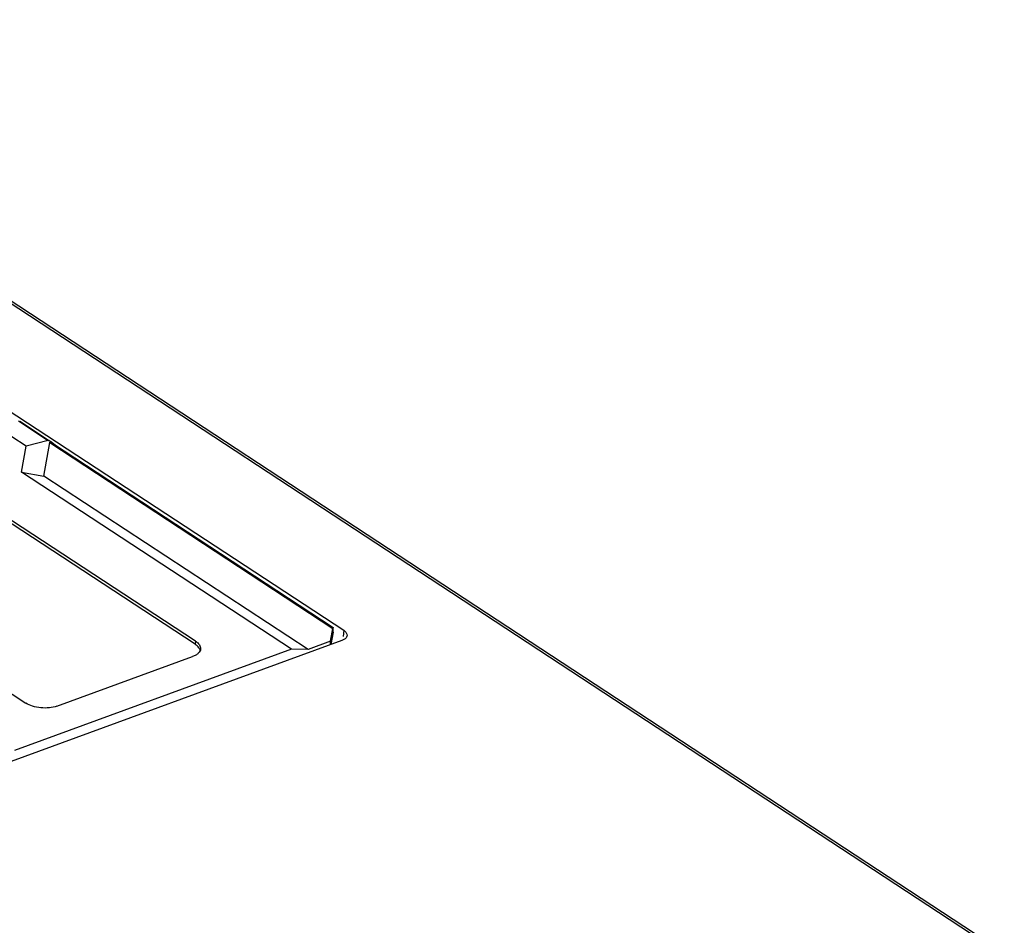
# Model space of a CAD drawing. Header units: millimetres. Extents: x 1117 to 38156, y -1945 to 7303.
# Tile 146 of 256: x 4757 to 4890, y 1220 to 1342. Entities that reach past the tile are written whole.
import ezdxf

# ---------------------------------------------------------------- set-up
doc = ezdxf.new("R2010")
doc.units = ezdxf.units.MM

msp = doc.modelspace()

# ---------------------------------------------------------------- linework, layer by layer
at = {"linetype": 'Continuous'}
for p, q in [((4696.776, 1342.43), (4889.284, 1216.201)), ((4697.358, 1342.397), (4889.866, 1216.169)), ((4693.195, 1330.086), (4800.393, 1259.796)), ((4757.372, 1284.703), (4752.892, 1287.641)), ((4756.347, 1288.13), (4760.382, 1285.484)), ((4756.515, 1288.097), (4760.55, 1285.451)), ((4756.743, 1281.208), (4757.372, 1284.703)), ((4760.382, 1285.484), (4757.372, 1284.703)), ((4759.772, 1280.661), (4760.589, 1285.198)), ((4760.589, 1285.198), (4798.945, 1260.048)), ((4760.952, 1285.105), (4798.98, 1260.17)), ((4756.743, 1281.208), (4759.772, 1280.661)), ((4793.328, 1257.219), (4756.743, 1281.208)), ((4795.573, 1257.186), (4759.772, 1280.661)), ((4780.284, 1257.896), (4754.044, 1275.101)), ((4780.315, 1258.328), (4754.076, 1275.533)), ((4731.103, 1267.153), (4757.342, 1249.947)), ((4798.631, 1258.302), (4798.945, 1260.048)), ((4798.961, 1259.53), (4798.66, 1257.858)), ((4798.961, 1259.53), (4798.984, 1259.968)), ((4800.393, 1259.796), (4800.33, 1258.933)), ((4800.142, 1258.398), (4749.6, 1239.961)), ((4780.315, 1258.328), (4780.284, 1257.896)), ((4798.631, 1258.302), (4795.573, 1257.186)), ((4798.606, 1257.838), (4798.631, 1258.302)), ((4793.328, 1257.219), (4755.805, 1243.531)), ((4761.559, 1249.526), (4779.938, 1256.231)), ((4795.573, 1257.186), (4793.328, 1257.219))]:
    msp.add_line(p, q, dxfattribs=at)
for centre, radius, start, end in [((4755.863, 1278.791), 8.161, 48.21828, 49.89189), ((4779.982, 1256.823), 1.01, 24.41588, 26.07507)]:
    msp.add_arc(centre, radius, start, end, dxfattribs=at)
msp.add_ellipse((4798.921, 1259.611), major_axis=(0.058, 0.56), ratio=0.0606317, start_param=5.4107279, end_param=6.9640709, dxfattribs=at)
for points, knots in [([(4760.707, 1285.348), (4760.656, 1285.382), (4760.576, 1285.431), (4760.467, 1285.478), (4760.408, 1285.49), (4760.382, 1285.484)], [0, 0, 0, 0, 0.5179745, 0.7791595, 1, 1, 1, 1]), ([(4760.589, 1285.198), (4760.591, 1285.214), (4760.618, 1285.252), (4760.664, 1285.244), (4760.688, 1285.239)], [0, 0, 0, 0, 0.3922327, 1, 1, 1, 1]), ([(4760.688, 1285.239), (4760.736, 1285.228), (4760.827, 1285.184), (4760.911, 1285.132), (4760.952, 1285.105)], [0, 0, 0, 0, 0.5012145, 1, 1, 1, 1]), ([(4761.121, 1285.033), (4761.089, 1285.06), (4760.955, 1285.171), (4760.817, 1285.276), (4760.707, 1285.348)], [0, 0, 0, 0, 0.2445167, 1, 1, 1, 1]), ([(4800.393, 1259.796), (4800.53, 1259.706), (4800.761, 1259.516), (4800.866, 1259.218), (4800.856, 1259.091)], [0, 0, 0, 0, 0.5625555, 1, 1, 1, 1]), ([(4800.856, 1259.091), (4800.851, 1259.015), (4800.799, 1258.855), (4800.69, 1258.73), (4800.626, 1258.672)], [0, 0, 0, 0, 0.4691849, 1, 1, 1, 1]), ([(4780.889, 1257.266), (4780.861, 1257.325), (4780.707, 1257.576), (4780.475, 1257.77), (4780.284, 1257.896)], [0, 0, 0, 0, 0.2208951, 1, 1, 1, 1]), ([(4780.315, 1258.328), (4780.425, 1258.255), (4780.623, 1258.105), (4780.855, 1257.841), (4780.993, 1257.56), (4781.017, 1257.362), (4781.01, 1257.27)], [0, 0, 0, 0, 0.298867, 0.5604176, 0.7897781, 1, 1, 1, 1]), ([(4800.626, 1258.672), (4800.595, 1258.644), (4800.448, 1258.529), (4800.277, 1258.448), (4800.142, 1258.398)], [0, 0, 0, 0, 0.2254951, 1, 1, 1, 1]), ([(4781.01, 1257.27), (4781.002, 1257.164), (4780.935, 1256.942), (4780.704, 1256.653), (4780.362, 1256.408), (4780.088, 1256.285), (4779.938, 1256.231)], [0, 0, 0, 0, 0.203092, 0.4297516, 0.6941317, 1, 1, 1, 1]), ([(4761.559, 1249.526), (4761.231, 1249.406), (4760.499, 1249.26), (4759.375, 1249.266), (4758.287, 1249.478), (4757.621, 1249.764), (4757.342, 1249.947)], [0, 0, 0, 0, 0.2409882, 0.5076377, 0.7701742, 1, 1, 1, 1])]:
    msp.add_open_spline(points, degree=3, knots=knots, dxfattribs=at)
msp.add_open_spline([(4780.968, 1257.031), (4780.955, 1257.103), (4780.932, 1257.173), (4780.902, 1257.24)], degree=3, dxfattribs=at)

doc.saveas('drawing.dxf')
